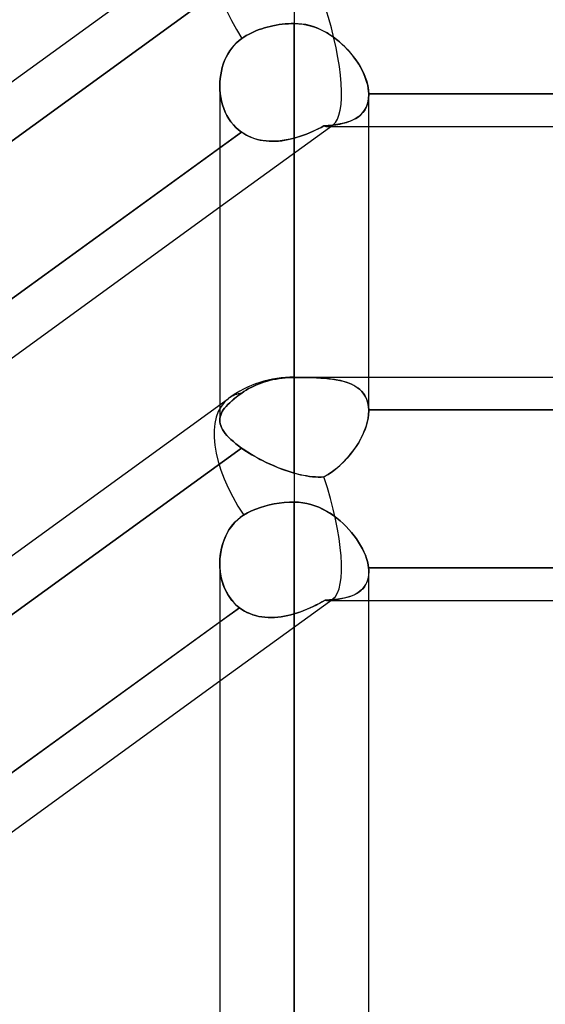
# Model space of a CAD drawing. Header units: millimetres. Extents: x -123 to 100, y -288 to 288.
# Tile 69 of 77: x -35.47 to -27.5, y 164.37 to 179.31. Entities that reach past the tile are written whole.
import ezdxf

# ---------------------------------------------------------------- set-up
doc = ezdxf.new("R2010")
doc.units = ezdxf.units.MM
doc.layers.add('MAIN-1', color=7, linetype='Continuous')
doc.layers.add('MAIN-2', color=7, linetype='Continuous')

msp = doc.modelspace()

# ---------------------------------------------------------------- linework, layer by layer
at = {"layer": 'MAIN-1'}
for p, q in [((-31.305, 181.077), (-31.305, 179.25)), ((-54.301, 164.773), (-32.301, 180.754)), ((-31.919, 179.124), (-31.879, 179.142)), ((-31.879, 179.142), (-31.837, 179.158)), ((-31.837, 179.158), (-31.796, 179.172)), ((-31.796, 179.172), (-31.755, 179.185)), ((-31.755, 179.185), (-31.714, 179.197)), ((-31.714, 179.197), (-31.672, 179.207)), ((-31.672, 179.207), (-31.628, 179.217)), ((-31.628, 179.217), (-31.582, 179.226)), ((-31.582, 179.226), (-31.536, 179.233)), ((-31.536, 179.233), (-31.489, 179.239)), ((-31.489, 179.239), (-31.442, 179.244)), ((-31.442, 179.244), (-31.395, 179.247)), ((-31.395, 179.247), (-31.35, 179.249)), ((-31.35, 179.249), (-31.305, 179.25)), ((-31.305, 179.25), (-31.305, 173.886)), ((-31.305, 179.25), (-31.238, 179.247)), ((-31.238, 179.247), (-31.172, 179.24)), ((-31.172, 179.24), (-31.107, 179.227)), ((-31.107, 179.227), (-31.043, 179.21)), ((-31.043, 179.21), (-30.98, 179.189)), ((-30.98, 179.189), (-30.919, 179.164)), ((-30.919, 179.164), (-30.859, 179.134)), ((-30.859, 179.134), (-30.8, 179.102)), ((-32.182, 178.958), (-32.142, 178.992)), ((-32.142, 178.992), (-32.1, 179.024)), ((-32.1, 179.024), (-32.068, 179.045)), ((-32.068, 179.045), (-32.033, 179.066)), ((-32.033, 179.066), (-31.997, 179.086)), ((-31.997, 179.086), (-31.959, 179.106)), ((-31.959, 179.106), (-31.919, 179.124)), ((-30.8, 179.102), (-30.744, 179.066)), ((-30.744, 179.066), (-30.69, 179.028)), ((-30.69, 179.028), (-30.638, 178.986)), ((-30.638, 178.986), (-30.588, 178.943)), ((-32.313, 178.787), (-32.284, 178.834)), ((-32.284, 178.834), (-32.253, 178.878)), ((-32.253, 178.878), (-32.218, 178.919)), ((-32.218, 178.919), (-32.182, 178.958)), ((-30.588, 178.943), (-30.54, 178.898)), ((-30.54, 178.898), (-30.495, 178.851)), ((-30.495, 178.851), (-30.452, 178.802)), ((-32.381, 178.636), (-32.361, 178.688)), ((-32.361, 178.688), (-32.339, 178.739)), ((-32.339, 178.739), (-32.313, 178.787)), ((-30.452, 178.802), (-30.411, 178.752)), ((-30.411, 178.752), (-30.373, 178.7)), ((-30.373, 178.7), (-30.339, 178.648)), ((-32.421, 178.473), (-32.411, 178.528)), ((-32.411, 178.528), (-32.397, 178.583)), ((-32.397, 178.583), (-32.381, 178.636)), ((-30.339, 178.648), (-30.307, 178.596)), ((-30.307, 178.596), (-30.278, 178.543)), ((-30.278, 178.543), (-30.252, 178.49)), ((-32.433, 178.362), (-32.429, 178.418)), ((-32.429, 178.418), (-32.421, 178.473)), ((-30.252, 178.49), (-30.23, 178.437)), ((-30.23, 178.437), (-30.212, 178.384)), ((-30.212, 178.384), (-30.197, 178.332)), ((-32.435, 178.306), (-32.433, 178.362)), ((-32.435, 178.304), (-32.435, 173.465)), ((-30.197, 178.332), (-30.186, 178.281)), ((-30.186, 178.281), (-30.179, 178.232)), ((-30.179, 178.232), (-30.175, 178.184)), ((-30.175, 178.184), (-21.435, 178.184)), ((-30.175, 178.184), (-30.175, 178.181)), ((-30.175, 178.181), (-30.175, 178.178)), ((-30.175, 178.178), (-30.175, 178.176)), ((-30.175, 178.176), (-30.175, 178.173)), ((-30.175, 178.173), (-30.175, 178.17)), ((-30.175, 178.17), (-30.175, 178.168)), ((-30.175, 173.886), (-30.175, 178.168)), ((-30.175, 177.687), (-21.435, 177.687)), ((-41.529, 170.757), (-32.435, 177.363)), ((-41.175, 170.118), (-32.435, 176.467)), ((-31.305, 173.886), (-31.305, 171.99)), ((-31.305, 173.886), (-2.543, 173.886)), ((-54.301, 157.582), (-32.301, 173.562)), ((-31.683, 171.947), (-31.609, 171.962)), ((-31.609, 171.962), (-31.533, 171.974)), ((-31.533, 171.974), (-31.456, 171.983)), ((-31.456, 171.983), (-31.379, 171.988)), ((-31.379, 171.988), (-31.305, 171.99)), ((-31.305, 171.99), (-31.305, 0)), ((-31.305, 171.99), (-31.241, 171.987)), ((-31.241, 171.987), (-31.178, 171.98)), ((-31.178, 171.98), (-31.115, 171.969)), ((-31.115, 171.969), (-31.053, 171.953)), ((-32.073, 171.791), (-32.015, 171.824)), ((-32.015, 171.824), (-31.953, 171.855)), ((-31.953, 171.855), (-31.887, 171.883)), ((-31.887, 171.883), (-31.819, 171.908)), ((-31.819, 171.908), (-31.751, 171.929)), ((-31.751, 171.929), (-31.683, 171.947)), ((-31.053, 171.953), (-30.992, 171.934)), ((-30.992, 171.934), (-30.933, 171.91)), ((-30.933, 171.91), (-30.875, 171.883)), ((-30.875, 171.883), (-30.818, 171.853)), ((-30.818, 171.853), (-30.764, 171.82)), ((-30.764, 171.82), (-30.711, 171.784)), ((-32.237, 171.647), (-32.2, 171.688)), ((-32.2, 171.688), (-32.16, 171.726)), ((-32.16, 171.726), (-32.118, 171.76)), ((-32.118, 171.76), (-32.073, 171.791)), ((-30.711, 171.784), (-30.66, 171.746)), ((-30.66, 171.746), (-30.611, 171.705)), ((-30.611, 171.705), (-30.564, 171.663)), ((-30.564, 171.663), (-30.519, 171.619)), ((-32.354, 171.455), (-32.329, 171.506)), ((-32.329, 171.506), (-32.302, 171.556)), ((-32.302, 171.556), (-32.271, 171.603)), ((-32.271, 171.603), (-32.237, 171.647)), ((-30.519, 171.619), (-30.476, 171.574)), ((-30.476, 171.574), (-30.436, 171.527)), ((-30.436, 171.527), (-30.398, 171.479)), ((-32.393, 171.347), (-32.375, 171.402)), ((-32.375, 171.402), (-32.354, 171.455)), ((-30.398, 171.479), (-30.363, 171.431)), ((-30.363, 171.431), (-30.33, 171.382)), ((-30.33, 171.382), (-30.3, 171.332)), ((-32.428, 171.178), (-32.419, 171.235)), ((-32.419, 171.235), (-32.408, 171.291)), ((-32.408, 171.291), (-32.393, 171.347)), ((-30.3, 171.332), (-30.273, 171.282)), ((-30.273, 171.282), (-30.249, 171.232)), ((-30.249, 171.232), (-30.228, 171.183)), ((-32.435, 171.062), (-32.433, 171.12)), ((-32.433, 171.12), (-32.428, 171.178)), ((-30.228, 171.183), (-30.211, 171.134)), ((-30.211, 171.134), (-30.197, 171.086)), ((-30.197, 171.086), (-30.186, 171.038)), ((-32.435, 171.054), (-32.435, 0)), ((-30.186, 171.038), (-30.179, 170.993)), ((-30.179, 170.993), (-21.431, 170.993)), ((-30.179, 170.993), (-30.178, 170.982)), ((-30.178, 170.982), (-30.177, 170.971)), ((-30.177, 170.971), (-30.176, 170.96)), ((-30.176, 170.96), (-30.175, 170.95)), ((-30.175, 170.95), (-30.175, 170.939)), ((-30.175, 170.939), (-30.175, 170.929)), ((-30.175, 0), (-30.175, 170.929)), ((-30.175, 170.496), (-21.435, 170.496)), ((-41.566, 163.539), (-32.435, 170.172)), ((-41.175, 162.927), (-32.435, 169.275))]:
    msp.add_line(p, q, dxfattribs=at)
msp.add_arc((-31.305, 172.191), 1.695, 90, 125.9944, dxfattribs=at)
for centre, start_param, end_param in [((-31.305, 179.382), 0, 1.466187), ((-31.305, 172.191), 0, 1.495754), ((-31.305, 172.191), -0.002809, 0)]:
    msp.add_ellipse(centre, major_axis=(-0.996, 1.371), ratio=0.506681, start_param=start_param, end_param=end_param, dxfattribs=at)
at = {"layer": 'MAIN-2'}
for p, q in [((-31.305, 181.077), (-31.305, 179.25)), ((-32.138, 179.976), (-41.566, 173.127)), ((-41.566, 173.127), (-32.138, 179.976)), ((-31.879, 179.142), (-31.919, 179.124)), ((-31.837, 179.158), (-31.879, 179.142)), ((-31.796, 179.172), (-31.837, 179.158)), ((-31.755, 179.185), (-31.796, 179.172)), ((-31.714, 179.197), (-31.755, 179.185)), ((-31.672, 179.207), (-31.714, 179.197)), ((-31.628, 179.217), (-31.672, 179.207)), ((-31.582, 179.226), (-31.628, 179.217)), ((-31.536, 179.233), (-31.582, 179.226)), ((-31.489, 179.239), (-31.536, 179.233)), ((-31.442, 179.244), (-31.489, 179.239)), ((-31.395, 179.247), (-31.442, 179.244)), ((-31.35, 179.249), (-31.395, 179.247)), ((-31.305, 179.25), (-31.35, 179.249)), ((-31.305, 173.881), (-31.305, 179.25)), ((-31.247, 179.248), (-31.305, 179.25)), ((-31.189, 179.242), (-31.247, 179.248)), ((-31.132, 179.233), (-31.189, 179.242)), ((-31.076, 179.22), (-31.132, 179.233)), ((-31.02, 179.203), (-31.076, 179.22)), ((-30.965, 179.183), (-31.02, 179.203)), ((-30.912, 179.161), (-30.965, 179.183)), ((-30.86, 179.135), (-30.912, 179.161)), ((-30.809, 179.107), (-30.86, 179.135)), ((-32.142, 178.992), (-32.182, 178.957)), ((-32.1, 179.024), (-32.142, 178.992)), ((-32.068, 179.045), (-32.1, 179.024)), ((-32.033, 179.066), (-32.068, 179.045)), ((-31.997, 179.086), (-32.033, 179.066)), ((-31.959, 179.106), (-31.997, 179.086)), ((-31.919, 179.124), (-31.959, 179.106)), ((-30.76, 179.076), (-30.809, 179.107)), ((-30.712, 179.044), (-30.76, 179.076)), ((-30.666, 179.009), (-30.712, 179.044)), ((-30.621, 178.972), (-30.666, 179.009)), ((-32.284, 178.834), (-32.313, 178.787)), ((-32.253, 178.878), (-32.284, 178.834)), ((-32.219, 178.919), (-32.253, 178.878)), ((-32.182, 178.957), (-32.219, 178.919)), ((-30.578, 178.934), (-30.621, 178.972)), ((-30.537, 178.894), (-30.578, 178.934)), ((-30.497, 178.853), (-30.537, 178.894)), ((-30.459, 178.811), (-30.497, 178.853)), ((-32.361, 178.688), (-32.381, 178.636)), ((-32.339, 178.739), (-32.361, 178.688)), ((-32.313, 178.787), (-32.339, 178.739)), ((-30.424, 178.768), (-30.459, 178.811)), ((-30.39, 178.724), (-30.424, 178.768)), ((-30.358, 178.679), (-30.39, 178.724)), ((-30.329, 178.633), (-30.358, 178.679)), ((-32.411, 178.529), (-32.421, 178.474)), ((-32.397, 178.583), (-32.411, 178.529)), ((-32.381, 178.636), (-32.397, 178.583)), ((-30.302, 178.587), (-30.329, 178.633)), ((-30.277, 178.541), (-30.302, 178.587)), ((-30.255, 178.495), (-30.277, 178.541)), ((-32.429, 178.418), (-32.433, 178.362)), ((-32.421, 178.474), (-32.429, 178.418)), ((-30.235, 178.448), (-30.255, 178.495)), ((-30.218, 178.403), (-30.235, 178.448)), ((-30.204, 178.357), (-30.218, 178.403)), ((-32.433, 178.362), (-32.435, 178.306)), ((-32.435, 178.306), (-32.433, 178.246)), ((-32.433, 178.246), (-32.435, 178.306)), ((-32.433, 178.246), (-32.428, 178.187)), ((-32.428, 178.187), (-32.433, 178.246)), ((-30.192, 178.313), (-30.204, 178.357)), ((-30.184, 178.268), (-30.192, 178.313)), ((-30.178, 178.225), (-30.184, 178.268)), ((-32.428, 178.187), (-32.42, 178.129)), ((-32.42, 178.129), (-32.428, 178.187)), ((-32.42, 178.129), (-32.408, 178.071)), ((-32.408, 178.071), (-32.42, 178.129)), ((-30.178, 178.116), (-30.185, 178.067)), ((-30.185, 178.065), (-30.178, 178.115)), ((-30.175, 178.184), (-30.178, 178.225)), ((-30.175, 178.168), (-30.178, 178.116)), ((-30.178, 178.115), (-30.175, 178.167)), ((-30.175, 178.181), (-30.175, 178.184)), ((-21.435, 178.184), (-30.175, 178.184)), ((-30.175, 178.178), (-30.175, 178.181)), ((-30.175, 178.176), (-30.175, 178.178)), ((-30.175, 178.173), (-30.175, 178.176)), ((-30.175, 178.17), (-30.175, 178.173)), ((-30.175, 178.167), (-30.175, 178.17)), ((-32.408, 178.071), (-32.393, 178.015)), ((-32.393, 178.015), (-32.408, 178.071)), ((-32.393, 178.015), (-32.374, 177.96)), ((-32.374, 177.96), (-32.393, 178.015)), ((-32.374, 177.96), (-32.352, 177.907)), ((-32.352, 177.907), (-32.374, 177.96)), ((-30.267, 177.899), (-30.239, 177.935)), ((-30.237, 177.938), (-30.264, 177.902)), ((-30.239, 177.935), (-30.217, 177.975)), ((-30.215, 177.978), (-30.237, 177.938)), ((-30.217, 177.975), (-30.199, 178.018)), ((-30.198, 178.021), (-30.215, 177.978)), ((-30.199, 178.018), (-30.185, 178.065)), ((-30.185, 178.067), (-30.198, 178.021)), ((-32.352, 177.907), (-32.326, 177.856)), ((-32.326, 177.856), (-32.352, 177.907)), ((-32.326, 177.856), (-32.297, 177.806)), ((-32.297, 177.806), (-32.326, 177.856)), ((-32.297, 177.806), (-32.265, 177.76)), ((-32.265, 177.759), (-32.297, 177.806)), ((-30.463, 177.767), (-30.417, 177.787)), ((-30.41, 177.79), (-30.455, 177.77)), ((-30.417, 177.787), (-30.374, 177.81)), ((-30.368, 177.813), (-30.41, 177.79)), ((-30.374, 177.81), (-30.334, 177.836)), ((-30.329, 177.84), (-30.368, 177.813)), ((-30.334, 177.836), (-30.298, 177.866)), ((-30.295, 177.869), (-30.329, 177.84)), ((-30.298, 177.866), (-30.267, 177.899)), ((-30.264, 177.902), (-30.295, 177.869)), ((-32.435, 176.467), (-30.718, 177.714)), ((-32.265, 177.76), (-32.229, 177.715)), ((-32.229, 177.715), (-32.265, 177.759)), ((-32.229, 177.715), (-32.191, 177.675)), ((-32.191, 177.675), (-32.229, 177.715)), ((-32.191, 177.675), (-32.149, 177.637)), ((-32.149, 177.637), (-32.191, 177.675)), ((-32.149, 177.637), (-32.105, 177.603)), ((-32.105, 177.603), (-32.149, 177.637)), ((-30.985, 177.631), (-31.029, 177.611)), ((-30.987, 177.63), (-30.942, 177.652)), ((-30.941, 177.652), (-30.985, 177.631)), ((-30.942, 177.652), (-30.899, 177.674)), ((-30.898, 177.674), (-30.941, 177.652)), ((-30.899, 177.674), (-30.855, 177.697)), ((-30.855, 177.697), (-30.898, 177.674)), ((-30.79, 177.702), (-30.855, 177.697)), ((-30.855, 177.697), (-30.792, 177.701)), ((-30.799, 177.687), (-30.175, 177.687)), ((-30.792, 177.701), (-30.731, 177.707)), ((-30.727, 177.708), (-30.79, 177.702)), ((-30.731, 177.707), (-30.673, 177.715)), ((-30.667, 177.716), (-30.727, 177.708)), ((-30.673, 177.715), (-30.617, 177.724)), ((-30.61, 177.726), (-30.667, 177.716)), ((-30.617, 177.724), (-30.563, 177.736)), ((-30.555, 177.738), (-30.61, 177.726)), ((-30.563, 177.736), (-30.512, 177.75)), ((-30.504, 177.753), (-30.555, 177.738)), ((-30.512, 177.75), (-30.463, 177.767)), ((-30.455, 177.77), (-30.504, 177.753)), ((-32.105, 177.603), (-41.529, 170.757)), ((-32.435, 177.363), (-32.105, 177.603)), ((-32.105, 177.603), (-32.068, 177.579)), ((-32.057, 177.572), (-32.105, 177.603)), ((-32.068, 177.579), (-32.03, 177.557)), ((-32.007, 177.545), (-32.057, 177.572)), ((-32.03, 177.557), (-31.99, 177.537)), ((-31.955, 177.522), (-32.007, 177.545)), ((-31.99, 177.537), (-31.949, 177.519)), ((-31.901, 177.503), (-31.955, 177.522)), ((-31.949, 177.519), (-31.907, 177.504)), ((-31.907, 177.504), (-31.864, 177.492)), ((-31.846, 177.487), (-31.901, 177.503)), ((-31.864, 177.492), (-31.82, 177.482)), ((-31.789, 177.476), (-31.846, 177.487)), ((-31.82, 177.482), (-31.776, 177.474)), ((-31.428, 177.483), (-31.489, 177.473)), ((-31.448, 177.479), (-31.4, 177.488)), ((-31.366, 177.495), (-31.428, 177.483)), ((-31.4, 177.488), (-31.353, 177.499)), ((-31.305, 177.511), (-31.366, 177.495)), ((-31.353, 177.499), (-31.305, 177.511)), ((-31.258, 177.524), (-31.305, 177.511)), ((-31.305, 177.511), (-31.259, 177.524)), ((-31.305, 177.511), (-31.305, 172.428)), ((-31.305, 172.428), (-31.305, 177.511)), ((-31.259, 177.524), (-31.213, 177.539)), ((-31.211, 177.539), (-31.258, 177.524)), ((-31.213, 177.539), (-31.167, 177.555)), ((-31.165, 177.555), (-31.211, 177.539)), ((-31.167, 177.555), (-31.122, 177.572)), ((-31.119, 177.573), (-31.165, 177.555)), ((-31.122, 177.572), (-31.076, 177.59)), ((-31.074, 177.591), (-31.119, 177.573)), ((-31.076, 177.59), (-31.031, 177.61)), ((-31.029, 177.611), (-31.074, 177.591)), ((-31.031, 177.61), (-30.987, 177.63)), ((-31.73, 177.468), (-31.789, 177.476)), ((-31.776, 177.474), (-31.73, 177.468)), ((-31.73, 177.468), (-31.684, 177.465)), ((-31.671, 177.464), (-31.73, 177.468)), ((-31.684, 177.465), (-31.637, 177.464)), ((-31.611, 177.464), (-31.671, 177.464)), ((-31.637, 177.464), (-31.59, 177.464)), ((-31.55, 177.467), (-31.611, 177.464)), ((-31.59, 177.464), (-31.543, 177.467)), ((-31.489, 177.473), (-31.55, 177.467)), ((-31.543, 177.467), (-31.496, 177.472)), ((-31.496, 177.472), (-31.448, 177.479)), ((-31.959, 173.73), (-31.919, 173.75)), ((-31.919, 173.75), (-31.959, 173.73)), ((-31.919, 173.75), (-31.879, 173.768)), ((-31.879, 173.768), (-31.919, 173.75)), ((-31.879, 173.768), (-31.837, 173.784)), ((-31.837, 173.784), (-31.879, 173.768)), ((-31.837, 173.784), (-31.796, 173.8)), ((-31.796, 173.8), (-31.837, 173.784)), ((-31.796, 173.8), (-31.755, 173.813)), ((-31.755, 173.813), (-31.796, 173.8)), ((-31.755, 173.813), (-31.714, 173.825)), ((-31.714, 173.825), (-31.755, 173.813)), ((-31.714, 173.825), (-31.672, 173.837)), ((-31.672, 173.837), (-31.714, 173.825)), ((-31.672, 173.837), (-31.628, 173.847)), ((-31.628, 173.847), (-31.672, 173.837)), ((-31.628, 173.847), (-31.582, 173.856)), ((-31.582, 173.856), (-31.628, 173.847)), ((-31.582, 173.856), (-31.536, 173.864)), ((-31.536, 173.864), (-31.582, 173.856)), ((-31.536, 173.864), (-31.489, 173.87)), ((-31.489, 173.87), (-31.536, 173.864)), ((-31.489, 173.87), (-31.442, 173.875)), ((-31.442, 173.875), (-31.489, 173.87)), ((-31.442, 173.875), (-31.395, 173.878)), ((-31.395, 173.878), (-31.442, 173.875)), ((-31.395, 173.878), (-31.35, 173.88)), ((-31.35, 173.88), (-31.395, 173.878)), ((-31.35, 173.88), (-31.305, 173.881)), ((-31.305, 173.881), (-31.35, 173.88)), ((-31.305, 173.886), (-31.305, 173.881)), ((-31.305, 173.886), (-31.305, 171.99)), ((-31.245, 173.881), (-31.305, 173.881)), ((-31.305, 173.881), (-31.236, 173.881)), ((-31.186, 173.88), (-31.245, 173.881)), ((-31.236, 173.881), (-31.167, 173.88)), ((-31.127, 173.879), (-31.186, 173.88)), ((-31.167, 173.88), (-31.1, 173.879)), ((-31.068, 173.878), (-31.127, 173.879)), ((-31.1, 173.879), (-31.034, 173.877)), ((-31.011, 173.876), (-31.068, 173.878)), ((-31.034, 173.877), (-30.968, 173.875)), ((-30.955, 173.874), (-31.011, 173.876)), ((-30.968, 173.875), (-30.905, 173.871)), ((-30.9, 173.871), (-30.955, 173.874)), ((-30.905, 173.871), (-30.843, 173.867)), ((-30.846, 173.867), (-30.9, 173.871)), ((-30.794, 173.862), (-30.846, 173.867)), ((-30.843, 173.867), (-30.783, 173.861)), ((-30.744, 173.856), (-30.794, 173.862)), ((-30.783, 173.861), (-30.725, 173.854)), ((-30.695, 173.849), (-30.744, 173.856)), ((-30.725, 173.854), (-30.67, 173.845)), ((-30.647, 173.841), (-30.695, 173.849)), ((-30.67, 173.845), (-30.616, 173.835)), ((-30.602, 173.832), (-30.647, 173.841)), ((-30.616, 173.835), (-30.566, 173.823)), ((-30.558, 173.821), (-30.602, 173.832)), ((-30.566, 173.823), (-30.517, 173.808)), ((-30.517, 173.808), (-30.558, 173.821)), ((-30.477, 173.794), (-30.517, 173.808)), ((-30.517, 173.808), (-30.471, 173.792)), ((-30.439, 173.778), (-30.477, 173.794)), ((-30.471, 173.792), (-30.428, 173.773)), ((-30.403, 173.76), (-30.439, 173.778)), ((-30.428, 173.773), (-30.388, 173.751)), ((-30.37, 173.74), (-30.403, 173.76)), ((-30.388, 173.751), (-30.35, 173.727)), ((-30.175, 173.373), (-30.175, 173.886)), ((-32.182, 173.584), (-32.142, 173.614)), ((-32.142, 173.614), (-32.182, 173.583)), ((-32.142, 173.614), (-32.1, 173.644)), ((-32.1, 173.644), (-32.142, 173.614)), ((-32.1, 173.644), (-32.068, 173.667)), ((-32.068, 173.667), (-32.1, 173.644)), ((-32.068, 173.667), (-32.033, 173.689)), ((-32.033, 173.689), (-32.068, 173.667)), ((-32.033, 173.689), (-31.997, 173.71)), ((-31.997, 173.71), (-32.033, 173.689)), ((-31.997, 173.71), (-31.959, 173.73)), ((-31.959, 173.73), (-31.997, 173.71)), ((-30.339, 173.719), (-30.37, 173.74)), ((-30.35, 173.727), (-30.316, 173.701)), ((-30.31, 173.695), (-30.339, 173.719)), ((-30.316, 173.701), (-30.285, 173.671)), ((-30.283, 173.669), (-30.31, 173.695)), ((-30.285, 173.671), (-30.258, 173.639)), ((-30.26, 173.642), (-30.283, 173.669)), ((-30.239, 173.612), (-30.26, 173.642)), ((-30.258, 173.639), (-30.234, 173.605)), ((-30.221, 173.58), (-30.239, 173.612)), ((-30.234, 173.605), (-30.214, 173.567)), ((-32.435, 173.465), (-32.435, 173.233)), ((-32.339, 173.441), (-32.313, 173.468)), ((-32.313, 173.468), (-32.339, 173.441)), ((-32.313, 173.468), (-32.284, 173.496)), ((-32.284, 173.496), (-32.313, 173.468)), ((-32.284, 173.496), (-32.253, 173.525)), ((-32.253, 173.525), (-32.284, 173.496)), ((-32.253, 173.525), (-32.218, 173.554)), ((-32.219, 173.554), (-32.253, 173.525)), ((-32.182, 173.583), (-32.219, 173.554)), ((-32.218, 173.554), (-32.182, 173.584)), ((-30.205, 173.546), (-30.221, 173.58)), ((-30.214, 173.567), (-30.198, 173.526)), ((-30.193, 173.509), (-30.205, 173.546)), ((-30.198, 173.526), (-30.187, 173.483)), ((-30.184, 173.471), (-30.193, 173.509)), ((-30.187, 173.483), (-30.179, 173.437)), ((-30.178, 173.431), (-30.184, 173.471)), ((-32.429, 173.285), (-32.421, 173.31)), ((-32.421, 173.31), (-32.429, 173.285)), ((-32.421, 173.31), (-32.411, 173.336)), ((-32.411, 173.336), (-32.421, 173.31)), ((-32.411, 173.336), (-32.397, 173.362)), ((-32.397, 173.362), (-32.411, 173.336)), ((-32.397, 173.362), (-32.381, 173.388)), ((-32.381, 173.388), (-32.397, 173.362)), ((-32.381, 173.388), (-32.361, 173.414)), ((-32.361, 173.414), (-32.381, 173.388)), ((-32.361, 173.414), (-32.339, 173.441)), ((-32.339, 173.441), (-32.361, 173.414)), ((-30.178, 173.318), (-30.185, 173.26)), ((-30.185, 173.258), (-30.178, 173.317)), ((-30.179, 173.437), (-30.175, 173.39)), ((-30.175, 173.39), (-30.178, 173.431)), ((-30.175, 173.373), (-30.178, 173.318)), ((-30.178, 173.317), (-30.175, 173.373)), ((-30.175, 173.39), (-21.435, 173.39)), ((-30.175, 173.39), (-30.175, 173.387)), ((-30.175, 173.387), (-30.175, 173.39)), ((-21.435, 173.39), (-30.175, 173.39)), ((-30.175, 173.387), (-30.175, 173.384)), ((-30.175, 173.384), (-30.175, 173.387)), ((-30.175, 173.384), (-30.175, 173.381)), ((-30.175, 173.381), (-30.175, 173.384)), ((-30.175, 173.381), (-30.175, 173.379)), ((-30.175, 173.379), (-30.175, 173.381)), ((-30.175, 173.379), (-30.175, 173.376)), ((-30.175, 173.376), (-30.175, 173.379)), ((-30.175, 173.376), (-30.175, 173.373)), ((-30.175, 173.373), (-30.175, 173.376)), ((-32.435, 173.233), (-32.433, 173.259)), ((-32.433, 173.259), (-32.435, 173.233)), ((-32.433, 173.206), (-32.435, 173.233)), ((-32.435, 173.233), (-32.433, 173.206)), ((-32.433, 173.259), (-32.429, 173.285)), ((-32.429, 173.285), (-32.433, 173.259)), ((-32.428, 173.178), (-32.433, 173.206)), ((-32.433, 173.206), (-32.428, 173.178)), ((-32.42, 173.149), (-32.428, 173.178)), ((-32.428, 173.178), (-32.42, 173.149)), ((-32.408, 173.121), (-32.42, 173.149)), ((-32.42, 173.149), (-32.408, 173.121)), ((-30.217, 173.135), (-30.199, 173.197)), ((-30.198, 173.2), (-30.215, 173.14)), ((-30.199, 173.197), (-30.185, 173.258)), ((-30.185, 173.26), (-30.198, 173.2)), ((-32.393, 173.091), (-32.408, 173.121)), ((-32.408, 173.121), (-32.393, 173.091)), ((-32.374, 173.062), (-32.393, 173.091)), ((-32.393, 173.091), (-32.374, 173.062)), ((-32.352, 173.032), (-32.374, 173.062)), ((-32.374, 173.062), (-32.352, 173.032)), ((-32.326, 173.001), (-32.352, 173.032)), ((-32.352, 173.032), (-32.326, 173.001)), ((-32.297, 172.97), (-32.326, 173.001)), ((-32.326, 173.001), (-32.297, 172.97)), ((-30.298, 172.948), (-30.267, 173.01)), ((-30.264, 173.017), (-30.295, 172.955)), ((-30.267, 173.01), (-30.239, 173.073)), ((-30.237, 173.078), (-30.264, 173.017)), ((-30.239, 173.073), (-30.217, 173.135)), ((-30.215, 173.14), (-30.237, 173.078)), ((-32.265, 172.938), (-32.297, 172.97)), ((-32.297, 172.97), (-32.265, 172.938)), ((-32.229, 172.906), (-32.265, 172.938)), ((-32.265, 172.938), (-32.229, 172.906)), ((-32.191, 172.874), (-32.229, 172.906)), ((-32.229, 172.906), (-32.191, 172.873)), ((-32.149, 172.841), (-32.191, 172.874)), ((-32.191, 172.873), (-32.149, 172.841)), ((-30.374, 172.823), (-30.334, 172.885)), ((-30.329, 172.893), (-30.368, 172.832)), ((-30.334, 172.885), (-30.298, 172.948)), ((-30.295, 172.955), (-30.329, 172.893)), ((-32.105, 172.809), (-41.529, 165.963)), ((-41.529, 165.963), (-32.105, 172.809)), ((-32.105, 172.809), (-32.149, 172.841)), ((-32.149, 172.841), (-32.105, 172.809)), ((-32.057, 172.776), (-32.105, 172.809)), ((-32.105, 172.809), (-32.068, 172.783)), ((-32.068, 172.783), (-32.03, 172.758)), ((-32.007, 172.744), (-32.057, 172.776)), ((-32.03, 172.758), (-31.99, 172.733)), ((-31.955, 172.712), (-32.007, 172.744)), ((-31.99, 172.733), (-31.949, 172.708)), ((-31.901, 172.68), (-31.955, 172.712)), ((-31.949, 172.708), (-31.907, 172.684)), ((-30.512, 172.648), (-30.463, 172.705)), ((-30.455, 172.714), (-30.504, 172.657)), ((-30.463, 172.705), (-30.417, 172.763)), ((-30.41, 172.772), (-30.455, 172.714)), ((-30.417, 172.763), (-30.374, 172.823)), ((-30.368, 172.832), (-30.41, 172.772)), ((-31.907, 172.684), (-31.864, 172.66)), ((-31.846, 172.65), (-31.901, 172.68)), ((-31.864, 172.66), (-31.82, 172.636)), ((-31.789, 172.62), (-31.846, 172.65)), ((-31.82, 172.636), (-31.776, 172.613)), ((-31.73, 172.591), (-31.789, 172.62)), ((-31.776, 172.613), (-31.73, 172.591)), ((-31.671, 172.563), (-31.73, 172.591)), ((-31.73, 172.591), (-31.684, 172.569)), ((-31.684, 172.569), (-31.637, 172.548)), ((-31.611, 172.537), (-31.671, 172.563)), ((-30.617, 172.543), (-30.563, 172.594)), ((-30.555, 172.602), (-30.61, 172.55)), ((-30.563, 172.594), (-30.512, 172.648)), ((-30.504, 172.657), (-30.555, 172.602)), ((-31.637, 172.548), (-31.59, 172.528)), ((-31.55, 172.511), (-31.611, 172.537)), ((-31.59, 172.528), (-31.543, 172.509)), ((-31.489, 172.488), (-31.55, 172.511)), ((-31.543, 172.509), (-31.496, 172.49)), ((-31.496, 172.49), (-31.448, 172.473)), ((-31.428, 172.466), (-31.489, 172.488)), ((-31.448, 172.473), (-31.4, 172.457)), ((-31.366, 172.446), (-31.428, 172.466)), ((-31.4, 172.457), (-31.353, 172.442)), ((-31.305, 172.428), (-31.366, 172.446)), ((-31.353, 172.442), (-31.305, 172.428)), ((-31.305, 172.428), (-31.259, 172.416)), ((-31.258, 172.415), (-31.305, 172.428)), ((-31.259, 172.416), (-31.213, 172.404)), ((-31.211, 172.404), (-31.258, 172.415)), ((-31.213, 172.404), (-31.167, 172.395)), ((-31.165, 172.394), (-31.211, 172.404)), ((-30.79, 172.409), (-30.855, 172.37)), ((-30.855, 172.37), (-30.792, 172.408)), ((-30.792, 172.408), (-30.731, 172.45)), ((-30.727, 172.453), (-30.79, 172.409)), ((-30.731, 172.45), (-30.673, 172.495)), ((-30.667, 172.5), (-30.727, 172.453)), ((-30.673, 172.495), (-30.617, 172.543)), ((-30.61, 172.55), (-30.667, 172.5)), ((-31.167, 172.395), (-31.122, 172.386)), ((-31.119, 172.386), (-31.165, 172.394)), ((-31.122, 172.386), (-31.076, 172.379)), ((-31.074, 172.379), (-31.119, 172.386)), ((-31.076, 172.379), (-31.031, 172.374)), ((-31.029, 172.374), (-31.074, 172.379)), ((-31.031, 172.374), (-30.987, 172.37)), ((-30.985, 172.37), (-31.029, 172.374)), ((-30.987, 172.37), (-30.942, 172.368)), ((-30.941, 172.368), (-30.985, 172.37)), ((-30.942, 172.368), (-30.899, 172.368)), ((-30.898, 172.368), (-30.941, 172.368)), ((-30.899, 172.368), (-30.855, 172.37)), ((-30.855, 172.37), (-30.898, 172.368)), ((-31.609, 171.962), (-31.683, 171.947)), ((-31.533, 171.974), (-31.609, 171.962)), ((-31.456, 171.983), (-31.533, 171.974)), ((-31.379, 171.988), (-31.456, 171.983)), ((-31.305, 171.99), (-31.379, 171.988)), ((-31.305, 0), (-31.305, 171.99)), ((-31.241, 171.987), (-31.305, 171.99)), ((-31.177, 171.98), (-31.241, 171.987)), ((-31.115, 171.969), (-31.177, 171.98)), ((-31.052, 171.953), (-31.115, 171.969)), ((-32.015, 171.824), (-32.073, 171.791)), ((-31.953, 171.855), (-32.015, 171.824)), ((-31.887, 171.883), (-31.953, 171.855)), ((-31.819, 171.908), (-31.887, 171.883)), ((-31.751, 171.929), (-31.819, 171.908)), ((-31.683, 171.947), (-31.751, 171.929)), ((-30.992, 171.933), (-31.052, 171.953)), ((-30.932, 171.91), (-30.992, 171.933)), ((-30.874, 171.883), (-30.932, 171.91)), ((-30.818, 171.852), (-30.874, 171.883)), ((-30.763, 171.819), (-30.818, 171.852)), ((-30.71, 171.783), (-30.763, 171.819)), ((-32.218, 171.67), (-32.258, 171.62)), ((-32.173, 171.715), (-32.218, 171.67)), ((-32.125, 171.755), (-32.173, 171.715)), ((-32.073, 171.791), (-32.125, 171.755)), ((-30.659, 171.745), (-30.71, 171.783)), ((-30.61, 171.705), (-30.659, 171.745)), ((-30.563, 171.663), (-30.61, 171.705)), ((-30.518, 171.619), (-30.563, 171.663)), ((-32.327, 171.51), (-32.355, 171.451)), ((-32.295, 171.567), (-32.327, 171.51)), ((-32.258, 171.62), (-32.295, 171.567)), ((-30.476, 171.574), (-30.518, 171.619)), ((-30.436, 171.527), (-30.476, 171.574)), ((-30.398, 171.479), (-30.436, 171.527)), ((-32.379, 171.389), (-32.399, 171.326)), ((-32.355, 171.451), (-32.379, 171.389)), ((-30.362, 171.431), (-30.398, 171.479)), ((-30.33, 171.381), (-30.362, 171.431)), ((-30.3, 171.332), (-30.33, 171.381)), ((-32.414, 171.261), (-32.425, 171.195)), ((-32.399, 171.326), (-32.414, 171.261)), ((-30.273, 171.282), (-30.3, 171.332)), ((-30.249, 171.232), (-30.273, 171.282)), ((-30.228, 171.183), (-30.249, 171.232)), ((-32.432, 171.129), (-32.435, 171.062)), ((-32.435, 171.062), (-32.433, 170.997)), ((-32.434, 171.006), (-32.435, 171.062)), ((-32.425, 171.195), (-32.432, 171.129)), ((-30.211, 171.134), (-30.228, 171.183)), ((-30.197, 171.086), (-30.211, 171.134)), ((-30.186, 171.039), (-30.197, 171.086)), ((-32.43, 170.95), (-32.434, 171.006)), ((-32.433, 170.997), (-32.428, 170.931)), ((-32.423, 170.895), (-32.43, 170.95)), ((-32.428, 170.931), (-32.418, 170.867)), ((-30.179, 170.993), (-30.186, 171.039)), ((-30.178, 170.982), (-30.179, 170.993)), ((-21.431, 170.993), (-30.179, 170.993)), ((-30.177, 170.971), (-30.178, 170.982)), ((-30.175, 170.929), (-30.178, 170.878)), ((-30.176, 170.96), (-30.177, 170.971)), ((-30.177, 170.886), (-30.175, 170.929)), ((-30.175, 170.95), (-30.176, 170.96)), ((-30.175, 170.939), (-30.175, 170.95)), ((-30.175, 170.929), (-30.175, 170.939)), ((-32.412, 170.84), (-32.423, 170.895)), ((-32.418, 170.867), (-32.404, 170.804)), ((-32.399, 170.786), (-32.412, 170.84)), ((-32.404, 170.804), (-32.385, 170.742)), ((-32.382, 170.734), (-32.399, 170.786)), ((-30.221, 170.738), (-30.205, 170.771)), ((-30.2, 170.784), (-30.219, 170.742)), ((-30.205, 170.771), (-30.192, 170.808)), ((-30.186, 170.829), (-30.2, 170.784)), ((-30.192, 170.808), (-30.182, 170.846)), ((-30.178, 170.878), (-30.186, 170.829)), ((-30.182, 170.846), (-30.177, 170.886)), ((-32.385, 170.742), (-32.362, 170.683)), ((-32.362, 170.683), (-32.382, 170.734)), ((-32.362, 170.683), (-32.335, 170.626)), ((-32.339, 170.634), (-32.362, 170.683)), ((-32.313, 170.586), (-32.339, 170.634)), ((-32.335, 170.626), (-32.304, 170.571)), ((-30.342, 170.613), (-30.383, 170.589)), ((-30.351, 170.607), (-30.319, 170.628)), ((-30.304, 170.64), (-30.342, 170.613)), ((-30.319, 170.628), (-30.29, 170.652)), ((-30.271, 170.67), (-30.304, 170.64)), ((-30.29, 170.652), (-30.264, 170.678)), ((-30.243, 170.704), (-30.271, 170.67)), ((-30.264, 170.678), (-30.241, 170.707)), ((-30.219, 170.742), (-30.243, 170.704)), ((-30.241, 170.707), (-30.221, 170.738)), ((-32.435, 169.275), (-30.718, 170.522)), ((-32.284, 170.541), (-32.313, 170.586)), ((-32.304, 170.571), (-32.269, 170.519)), ((-32.252, 170.498), (-32.284, 170.541)), ((-32.269, 170.519), (-32.229, 170.471)), ((-32.217, 170.458), (-32.252, 170.498)), ((-32.229, 170.471), (-32.185, 170.427)), ((-30.927, 170.451), (-30.881, 170.475)), ((-30.88, 170.476), (-30.925, 170.452)), ((-30.881, 170.475), (-30.836, 170.5)), ((-30.836, 170.5), (-30.88, 170.476)), ((-30.769, 170.504), (-30.836, 170.5)), ((-30.836, 170.5), (-30.783, 170.503)), ((-30.799, 170.496), (-30.175, 170.496)), ((-30.783, 170.503), (-30.732, 170.507)), ((-30.705, 170.509), (-30.769, 170.504)), ((-30.732, 170.507), (-30.683, 170.511)), ((-30.643, 170.516), (-30.705, 170.509)), ((-30.683, 170.511), (-30.635, 170.517)), ((-30.585, 170.525), (-30.643, 170.516)), ((-30.635, 170.517), (-30.589, 170.525)), ((-30.589, 170.525), (-30.545, 170.534)), ((-30.529, 170.537), (-30.585, 170.525)), ((-30.545, 170.534), (-30.502, 170.544)), ((-30.477, 170.551), (-30.529, 170.537)), ((-30.502, 170.544), (-30.461, 170.557)), ((-30.428, 170.569), (-30.477, 170.551)), ((-30.461, 170.557), (-30.422, 170.571)), ((-30.383, 170.589), (-30.428, 170.569)), ((-30.422, 170.571), (-30.385, 170.588)), ((-30.385, 170.588), (-30.351, 170.607)), ((-32.138, 170.387), (-41.566, 163.539)), ((-32.435, 170.172), (-32.138, 170.387)), ((-32.179, 170.421), (-32.217, 170.458)), ((-32.185, 170.427), (-32.138, 170.387)), ((-32.138, 170.387), (-32.179, 170.421)), ((-32.138, 170.387), (-32.101, 170.361)), ((-32.101, 170.361), (-32.138, 170.387)), ((-32.101, 170.361), (-32.062, 170.336)), ((-32.062, 170.336), (-32.101, 170.361)), ((-32.062, 170.336), (-32.022, 170.315)), ((-32.021, 170.315), (-32.062, 170.336)), ((-32.022, 170.315), (-31.979, 170.296)), ((-31.979, 170.296), (-32.021, 170.315)), ((-31.257, 170.308), (-31.209, 170.325)), ((-31.207, 170.326), (-31.256, 170.309)), ((-31.209, 170.325), (-31.161, 170.343)), ((-31.159, 170.344), (-31.207, 170.326)), ((-31.161, 170.343), (-31.114, 170.362)), ((-31.111, 170.363), (-31.159, 170.344)), ((-31.114, 170.362), (-31.066, 170.383)), ((-31.064, 170.384), (-31.111, 170.363)), ((-31.066, 170.383), (-31.02, 170.405)), ((-31.017, 170.406), (-31.064, 170.384)), ((-31.02, 170.405), (-30.973, 170.427)), ((-30.971, 170.428), (-31.017, 170.406)), ((-30.973, 170.427), (-30.927, 170.451)), ((-30.925, 170.452), (-30.971, 170.428)), ((-31.979, 170.296), (-31.936, 170.279)), ((-31.936, 170.279), (-31.979, 170.296)), ((-31.936, 170.279), (-31.891, 170.266)), ((-31.891, 170.266), (-31.936, 170.279)), ((-31.891, 170.266), (-31.845, 170.255)), ((-31.846, 170.255), (-31.891, 170.266)), ((-31.799, 170.246), (-31.846, 170.255)), ((-31.845, 170.255), (-31.799, 170.246)), ((-31.799, 170.246), (-31.751, 170.241)), ((-31.751, 170.241), (-31.799, 170.246)), ((-31.751, 170.241), (-31.703, 170.237)), ((-31.703, 170.237), (-31.751, 170.241)), ((-31.703, 170.237), (-31.654, 170.237)), ((-31.654, 170.237), (-31.703, 170.237)), ((-31.654, 170.237), (-31.605, 170.238)), ((-31.605, 170.238), (-31.654, 170.237)), ((-31.605, 170.238), (-31.555, 170.242)), ((-31.555, 170.242), (-31.605, 170.238)), ((-31.555, 170.242), (-31.505, 170.249)), ((-31.505, 170.249), (-31.555, 170.242)), ((-31.505, 170.249), (-31.455, 170.257)), ((-31.455, 170.257), (-31.505, 170.249)), ((-31.455, 170.257), (-31.405, 170.267)), ((-31.405, 170.267), (-31.455, 170.257)), ((-31.405, 170.267), (-31.355, 170.279)), ((-31.355, 170.279), (-31.405, 170.267)), ((-31.355, 170.279), (-31.305, 170.293)), ((-31.305, 170.293), (-31.355, 170.279)), ((-31.256, 170.309), (-31.305, 170.293)), ((-31.305, 170.293), (-31.257, 170.308)), ((-31.305, 170.293), (-31.305, 0)), ((-31.305, 0), (-31.305, 170.293))]:
    msp.add_line(p, q, dxfattribs=at)
for centre, major_axis, ratio, start_param, end_param in [((-31.305, 179.382), (-0.996, 1.371), 0.506681, 0, 1.466187), ((-31.305, 179.382), (0.549, -1.688), 0.272097, 0.087671, 1.553931), ((-31.305, 179.382), (0.549, -1.688), 0.272097, 0.087671, 1.553931), ((-31.305, 179.382), (0.549, -1.688), 0.272097, -0.193929, -0.091126), ((-31.305, 179.382), (0.549, -1.688), 0.272097, -0.193929, -0.091126), ((-31.305, 179.382), (0.549, -1.688), 0.272097, -0.091126, 0.087671), ((-31.305, 179.382), (0.549, -1.688), 0.272097, -0.091126, 0.087671), ((-31.305, 172.191), (-0.996, 1.371), 0.506681, -0.248053, -0.002809), ((-31.305, 172.191), (-0.996, 1.371), 0.506681, -0.248053, -0.002809), ((-31.305, 172.191), (-0.996, 1.371), 0.506681, 0, 1.495754), ((-31.305, 172.191), (0.549, -1.688), 0.272097, 0.086554, 1.588394), ((-31.305, 172.191), (0.549, -1.688), 0.272097, 0.086554, 1.588394), ((-31.305, 172.191), (0.549, -1.688), 0.272097, -0.159466, -0.090359), ((-31.305, 172.191), (0.549, -1.688), 0.272097, -0.159466, -0.090359), ((-31.305, 172.191), (0.549, -1.688), 0.272097, -0.090359, 0.086554), ((-31.305, 172.191), (0.549, -1.688), 0.272097, -0.090359, 0.086554)]:
    msp.add_ellipse(centre, major_axis=major_axis, ratio=ratio, start_param=start_param, end_param=end_param, dxfattribs=at)

doc.saveas('drawing.dxf')
